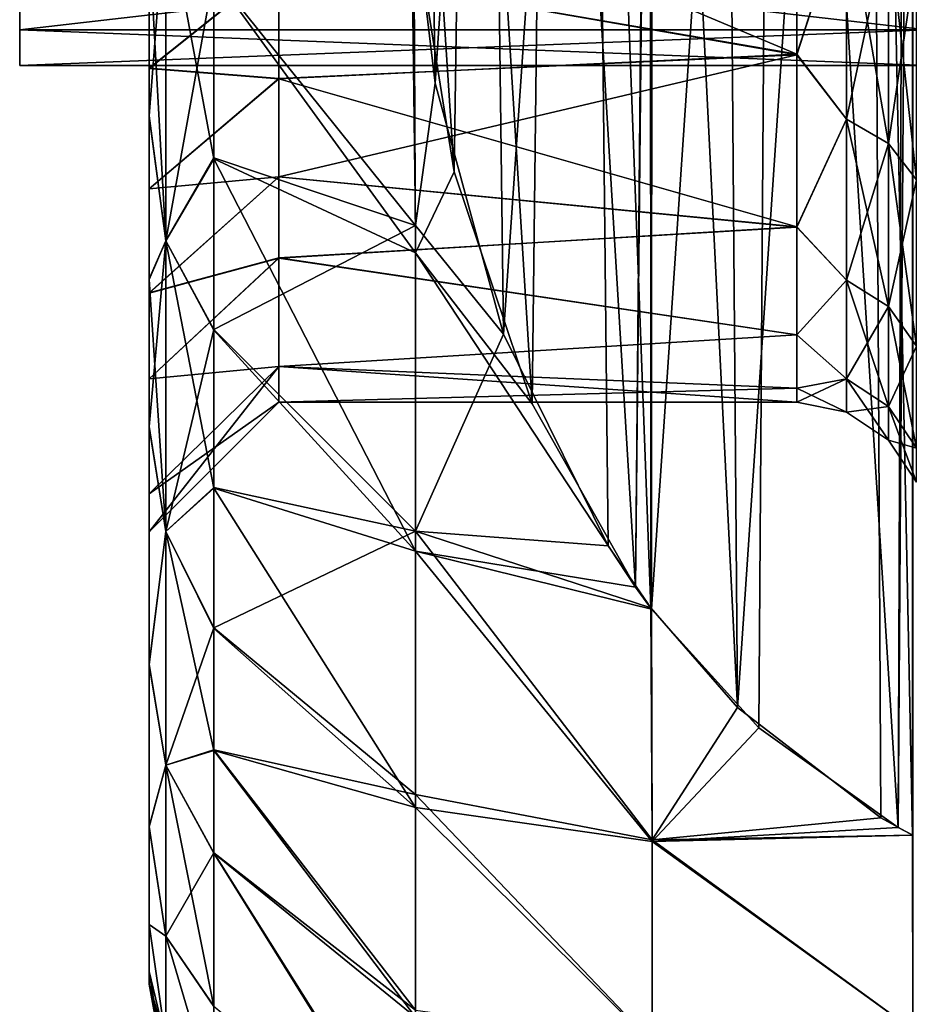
# Model space of a CAD drawing. Header units: metres. Extents: x 26 to 263, y -109 to 109.
# Tile 32 of 256: x 46.26 to 49.69, y -87.02 to -83.22. Entities that reach past the tile are written whole.
import ezdxf

# ---------------------------------------------------------------- set-up
doc = ezdxf.new("R2010")
doc.units = ezdxf.units.M
doc.layers.add('solid_500750', color=7, linetype='CONTINUOUS')

msp = doc.modelspace()

# ---------------------------------------------------------------- linework, layer by layer
at = {"layer": 'solid_500750'}
for points in [[(49.542622, -78.321304, 5.519701), (49.706978, -86.370819, 0.872309), (49.707775, -78.22921, 5.572873)], [(49.708195, -78.228745, -19.91255), (49.708607, -86.371056, -15.211586), (49.651966, -86.341187, -15.22883)], [(49.682022, -78.242271, -19.904741), (49.708195, -78.228745, -19.91255), (49.651966, -86.341187, -15.22883)], [(49.165367, -78.597954, -19.699387), (49.682022, -78.242271, -19.904741), (49.651966, -86.341187, -15.22883)], [(48.974667, -78.778877, 5.255521), (49.031025, -85.877853, 1.156923), (49.542622, -78.321304, 5.519701)], [(49.542622, -78.321304, 5.519701), (49.031025, -85.877853, 1.156923), (49.58485, -86.304192, 0.910778)], [(49.542622, -78.321304, 5.519701), (49.58485, -86.304192, 0.910778), (49.706978, -86.370819, 0.872309)], [(49.165367, -78.597954, -19.699387), (49.113888, -85.956535, -15.450908), (48.699604, -85.498718, -15.715228)], [(49.165367, -78.597954, -19.699387), (48.699604, -85.498718, -15.715228), (48.702179, -79.097832, -19.410784)], [(49.165367, -78.597954, -19.699387), (49.651966, -86.341187, -15.22883), (49.113888, -85.956535, -15.450908)], [(48.694725, -79.10778, 5.065628), (49.031025, -85.877853, 1.156923), (48.974667, -78.778877, 5.255521)], [(48.297073, -79.768188, -19.023752), (48.696095, -79.105942, -19.406101), (48.63763, -85.413712, -15.764307)], [(48.702179, -79.097832, -19.410784), (48.699604, -85.498718, -15.715228), (48.63763, -85.413712, -15.764307)], [(48.696095, -79.105942, -19.406101), (48.702179, -79.097832, -19.410784), (48.63763, -85.413712, -15.764307)], [(48.470203, -79.445717, 4.870519), (48.696159, -85.493942, 1.378577), (48.694725, -79.10778, 5.065628)], [(48.694725, -79.10778, 5.065628), (48.696159, -85.493942, 1.378577), (49.031025, -85.877853, 1.156923)], [(48.074734, -80.313316, 4.369614), (48.128632, -84.437401, 1.98857), (48.470203, -79.445717, 4.870519)], [(48.470203, -79.445717, 4.870519), (48.128632, -84.437401, 1.98857), (48.531734, -85.254822, 1.516633)], [(48.470203, -79.445717, 4.870519), (48.531734, -85.254822, 1.516633), (48.696159, -85.493942, 1.378577)], [(46.760601, -79.521568, -15.466181), (46.760601, -82.915031, -15.510414), (46.760601, -83.597572, -14.92056)], [(46.760601, -80.275581, -15.132261), (46.760601, -79.521568, -15.466181), (46.760601, -83.597572, -14.92056)], [(48.297073, -79.768188, -19.023752), (48.238617, -84.705826, -16.173004), (47.983616, -80.610291, -18.537565)], [(48.297073, -79.768188, -19.023752), (48.63763, -85.413712, -15.764307), (48.238617, -84.705826, -16.173004)], [(46.760601, -80.275581, -15.132261), (46.760601, -83.597572, -14.92056), (46.760601, -84.227089, -14.274362)], [(46.760601, -81.673523, -14.264379), (46.760601, -80.275581, -15.132261), (46.760601, -84.227089, -14.274362)], [(46.760601, -80.276329, 0.792478), (46.760601, -83.594307, 0.584229), (46.760601, -82.911545, 1.173773)], [(46.760601, -80.276329, 0.792478), (46.760601, -81.674156, -0.075506), (46.760601, -83.594307, 0.584229)], [(47.832508, -81.323021, 3.786657), (47.864216, -83.468452, 2.547995), (48.074734, -80.313316, 4.369614)], [(48.074734, -80.313316, 4.369614), (47.864216, -83.468452, 2.547995), (48.128632, -84.437401, 1.98857)], [(47.983616, -80.610291, -18.537565), (47.93718, -83.810707, -16.689806), (47.794571, -81.631348, -17.948059)], [(47.983616, -80.610291, -18.537565), (48.238617, -84.705826, -16.173004), (47.93718, -83.810707, -16.689806)], [(47.832508, -81.323021, 3.786657), (47.772121, -82.693321, 2.995516), (47.864216, -83.468452, 2.547995)], [(47.794571, -81.631348, -17.948059), (47.93718, -83.810707, -16.689806), (47.782349, -82.834419, -17.253464)], [(46.760601, -81.673523, -14.264379), (46.760601, -84.227089, -14.274362), (46.760601, -84.795982, -13.584826)], [(46.760601, -82.885246, -13.156712), (46.760601, -81.673523, -14.264379), (46.760601, -84.795982, -13.584826)], [(46.760601, -81.674156, -0.075506), (46.760601, -84.224129, -0.061744), (46.760601, -83.594307, 0.584229)], [(46.760601, -81.674156, -0.075506), (46.760601, -84.793388, -0.751157), (46.760601, -84.224129, -0.061744)], [(46.760601, -81.674156, -0.075506), (46.760601, -82.885788, -1.1833), (46.760601, -84.793388, -0.751157)], [(49.260601, -82.435799, -1.432806), (49.260601, -83.357155, -2.613774), (47.260601, -82.5159, -1.519701)], [(49.260601, -83.359253, -11.722392), (49.260601, -82.438683, -12.903514), (47.260605, -83.011276, -12.221315)], [(49.451942, -82.763931, -1.745825), (49.260601, -83.357155, -2.613774), (49.260601, -82.435799, -1.432806)], [(49.451942, -82.763931, -12.593586), (49.260601, -82.438683, -12.903514), (49.260601, -83.359253, -11.722392)], [(49.260601, -83.357155, -2.613774), (47.260601, -83.011826, -2.118828), (47.260601, -82.5159, -1.519701)], [(47.788795, -84.017548, 2.046789), (47.772121, -82.693321, 2.995516), (47.010601, -83.047615, 1.903456)], [(47.864216, -83.468452, 2.547995), (47.772121, -82.693321, 2.995516), (47.788795, -84.017548, 2.046789)], [(46.825184, -82.765228, 1.728919), (46.760601, -82.911545, 1.173773), (46.760601, -83.594307, 0.584229)], [(46.825184, -82.765228, 1.728919), (46.760601, -83.594307, 0.584229), (46.825184, -84.077682, 0.607977)], [(46.825184, -84.077682, -14.947389), (46.760601, -82.915031, -15.510414), (46.825184, -82.765228, -16.068329)], [(46.825184, -82.765228, -16.068329), (47.010601, -83.051422, -16.240034), (47.010601, -83.760704, -15.6662)], [(46.825184, -84.077682, -14.947389), (46.825184, -82.765228, -16.068329), (47.010601, -83.760704, -15.6662)], [(46.825184, -82.765228, 1.728919), (46.825184, -84.077682, 0.607977), (47.010601, -83.047615, 1.903456)], [(49.451942, -83.607574, -11.388736), (49.451942, -82.763931, -12.593586), (49.260601, -83.359253, -11.722392)], [(49.451942, -82.763931, -1.745825), (49.451942, -83.607574, -2.950675), (49.260601, -83.357155, -2.613774)], [(49.614292, -83.701561, -2.896413), (49.451942, -83.607574, -2.950675), (49.451942, -82.763931, -1.745825)], [(49.614292, -82.847061, -1.676066), (49.614292, -83.701561, -2.896413), (49.451942, -82.763931, -1.745825)], [(49.614292, -82.847061, -12.663344), (49.451942, -82.763931, -12.593586), (49.451942, -83.607574, -11.388736)], [(46.260601, -83.263603, -8.554413), (46.260601, -83.263603, -5.784997), (46.260601, -82.859451, -4.452692)], [(49.760601, -82.859451, -4.452692), (46.260601, -82.859451, -4.452692), (46.260601, -83.263603, -5.784997)], [(46.260601, -82.859451, -9.886719), (46.260601, -83.263603, -8.554413), (46.260601, -82.859451, -4.452692)], [(49.760601, -83.263603, -5.784997), (49.760601, -82.859451, -4.452692), (46.260601, -83.263603, -5.784997)], [(49.760601, -83.263603, -8.554413), (46.260601, -83.263603, -8.554413), (46.260601, -82.859451, -9.886719)], [(49.760601, -82.859451, -9.886719), (49.760601, -83.263603, -8.554413), (46.260601, -82.859451, -9.886719)], [(47.010601, -83.051422, -16.240034), (47.782349, -82.834419, -17.253464), (47.788795, -84.123718, -16.296242)], [(47.788795, -84.123718, -16.296242), (47.782349, -82.834419, -17.253464), (47.93718, -83.810707, -16.689806)], [(49.614292, -83.701561, -11.442998), (49.614292, -82.847061, -12.663344), (49.451942, -83.607574, -11.388736)], [(49.722691, -83.842232, -2.815195), (49.614292, -83.701561, -2.896413), (49.614292, -82.847061, -1.676066)], [(49.722691, -82.971497, -1.571655), (49.722691, -83.842232, -2.815195), (49.614292, -82.847061, -1.676066)], [(49.722691, -82.971497, -12.767756), (49.614292, -82.847061, -12.663344), (49.614292, -83.701561, -11.442998)], [(46.760601, -82.885246, -13.156712), (46.760601, -84.795982, -13.584826), (46.760601, -85.712837, -12.143876)], [(46.760601, -83.411102, -12.521509), (46.760601, -82.885246, -13.156712), (46.760601, -85.712837, -12.143876)], [(47.260605, -83.011276, -12.221315), (46.760601, -82.885246, -13.156712), (46.760601, -83.411102, -12.521509)], [(46.760601, -82.885788, -1.1833), (46.760601, -83.411636, -1.818612), (46.760601, -84.793388, -0.751157)], [(47.260601, -83.011826, -2.118828), (46.760601, -83.411636, -1.818612), (46.760601, -82.885788, -1.1833)], [(46.825184, -84.077682, -14.947389), (46.760601, -83.597572, -14.92056), (46.760601, -82.915031, -15.510414)], [(49.722691, -83.842232, -11.524216), (49.722691, -82.971497, -12.767756), (49.614292, -83.701561, -11.442998)], [(47.260605, -83.011276, -12.221315), (46.760601, -83.411102, -12.521509), (47.260601, -83.450966, -11.576934)], [(47.260601, -83.451477, -2.763307), (46.760601, -83.411636, -1.818612), (47.260601, -83.011826, -2.118828)], [(49.260601, -83.359253, -11.722392), (47.260605, -83.011276, -12.221315), (47.260601, -83.450966, -11.576934)], [(49.260601, -83.357155, -2.613774), (47.260601, -83.451477, -2.763307), (47.260601, -83.011826, -2.118828)], [(46.825184, -84.077682, 0.607977), (47.010601, -83.757103, 1.329948), (47.010601, -83.047615, 1.903456)], [(47.788795, -84.017548, 2.046789), (47.010601, -83.047615, 1.903456), (47.010601, -83.757103, 1.329948)], [(47.010601, -83.760704, -15.6662), (47.010601, -83.051422, -16.240034), (47.788795, -84.123718, -16.296242)], [(46.260601, -83.263603, -8.554413), (46.260601, -83.400002, -7.169705), (46.260601, -83.263603, -5.784997)], [(49.760601, -83.263603, -5.784997), (46.260601, -83.263603, -5.784997), (46.260601, -83.400002, -7.169705)], [(49.760601, -83.400002, -7.169705), (46.260601, -83.400002, -7.169705), (46.260601, -83.263603, -8.554413)], [(49.760601, -83.400002, -7.169705), (49.760601, -83.263603, -5.784997), (46.260601, -83.400002, -7.169705)], [(49.760601, -83.263603, -8.554413), (49.760601, -83.400002, -7.169705), (46.260601, -83.263603, -8.554413)], [(49.260601, -83.359253, -11.722392), (47.260601, -83.450966, -11.576934), (47.260593, -83.829926, -10.89263)], [(49.260601, -84.024101, -10.47095), (49.260601, -83.359253, -11.722392), (47.260593, -83.829926, -10.89263)], [(49.260601, -83.357155, -2.613774), (49.260601, -84.022835, -3.865491), (47.260601, -83.451477, -2.763307)], [(49.451942, -83.607574, -2.950675), (49.260601, -84.022835, -3.865491), (49.260601, -83.357155, -2.613774)], [(49.451942, -83.607574, -11.388736), (49.260601, -83.359253, -11.722392), (49.260601, -84.024101, -10.47095)], [(46.760601, -83.876358, -11.839353), (46.760601, -83.411102, -12.521509), (46.760601, -85.712837, -12.143876)], [(47.260601, -83.450966, -11.576934), (46.760601, -83.411102, -12.521509), (46.760601, -83.876358, -11.839353)], [(46.760601, -83.411636, -1.818612), (46.760601, -85.711113, -2.192271), (46.760601, -84.793388, -0.751157)], [(46.760601, -83.411636, -1.818612), (46.760601, -83.876854, -2.500866), (46.760601, -85.711113, -2.192271)], [(47.260601, -83.451477, -2.763307), (46.760601, -83.876854, -2.500866), (46.760601, -83.411636, -1.818612)], [(47.260601, -83.450966, -11.576934), (46.760601, -83.876358, -11.839353), (47.260593, -83.829926, -10.89263)], [(47.260597, -83.830376, -3.447679), (46.760601, -83.876854, -2.500866), (47.260601, -83.451477, -2.763307)], [(49.260601, -84.022835, -3.865491), (47.260597, -83.830376, -3.447679), (47.260601, -83.451477, -2.763307)], [(48.128632, -84.437401, 1.98857), (47.864216, -83.468452, 2.547995), (47.788795, -84.017548, 2.046789)], [(46.825184, -84.077682, 0.607977), (46.760601, -83.594307, 0.584229), (46.760601, -84.224129, -0.061744)], [(46.825184, -84.077682, -14.947389), (46.760601, -84.227089, -14.274362), (46.760601, -83.597572, -14.92056)], [(49.451942, -84.229179, -10.055692), (49.451942, -83.607574, -11.388736), (49.260601, -84.024101, -10.47095)], [(49.451942, -83.607574, -2.950675), (49.451942, -84.229179, -4.283719), (49.260601, -84.022835, -3.865491)], [(49.614292, -84.331161, -4.246601), (49.451942, -84.229179, -4.283719), (49.451942, -83.607574, -2.950675)], [(49.614292, -83.701561, -2.896413), (49.614292, -84.331161, -4.246601), (49.451942, -83.607574, -2.950675)], [(49.614292, -83.701561, -11.442998), (49.451942, -83.607574, -11.388736), (49.451942, -84.229179, -10.055692)], [(49.614292, -84.331161, -10.09281), (49.614292, -83.701561, -11.442998), (49.451942, -84.229179, -10.055692)], [(49.722691, -84.483803, -4.191045), (49.614292, -84.331161, -4.246601), (49.614292, -83.701561, -2.896413)], [(49.722691, -83.842232, -2.815195), (49.722691, -84.483803, -4.191045), (49.614292, -83.701561, -2.896413)], [(49.722691, -83.842232, -11.524216), (49.614292, -83.701561, -11.442998), (49.614292, -84.331161, -10.09281)], [(46.825184, -84.077682, 0.607977), (47.010601, -84.419167, 0.699963), (47.010601, -83.757103, 1.329948)], [(46.825184, -84.077682, -14.947389), (47.010601, -83.760704, -15.6662), (47.010601, -84.422493, -15.035942)], [(47.788795, -84.017548, 2.046789), (47.010601, -83.757103, 1.329948), (47.010601, -84.419167, 0.699963)], [(47.010601, -83.760704, -15.6662), (47.788795, -84.123718, -16.296242), (47.788795, -85.274231, -15.167667)], [(47.010601, -84.422493, -15.035942), (47.010601, -83.760704, -15.6662), (47.788795, -85.274231, -15.167667)], [(47.788795, -84.123718, -16.296242), (47.93718, -83.810707, -16.689806), (48.238617, -84.705826, -16.173004)], [(47.260593, -83.829926, -10.89263), (46.760601, -83.876358, -11.839353), (46.760601, -84.278358, -11.113706)], [(47.260593, -83.829926, -10.89263), (46.760601, -84.278358, -11.113706), (47.260601, -84.143326, -10.176739)], [(47.260597, -83.830376, -3.447679), (46.760601, -84.278793, -3.226582), (46.760601, -83.876854, -2.500866)], [(47.260601, -84.143661, -4.163551), (46.760601, -84.278793, -3.226582), (47.260597, -83.830376, -3.447679)], [(49.260601, -84.024101, -10.47095), (47.260593, -83.829926, -10.89263), (47.260601, -84.143326, -10.176739)], [(49.260601, -84.022835, -3.865491), (47.260601, -84.143661, -4.163551), (47.260597, -83.830376, -3.447679)], [(49.722691, -84.483803, -10.148366), (49.722691, -83.842232, -11.524216), (49.614292, -84.331161, -10.09281)], [(46.760601, -83.876358, -11.839353), (46.760601, -85.712837, -12.143876), (46.760601, -86.338768, -10.713557)], [(46.760601, -84.278358, -11.113706), (46.760601, -83.876358, -11.839353), (46.760601, -86.338768, -10.713557)], [(46.760601, -83.876854, -2.500866), (46.760601, -84.278793, -3.226582), (46.760601, -85.711113, -2.192271)], [(47.788795, -85.19812, 0.912852), (47.788795, -84.017548, 2.046789), (47.010601, -84.419167, 0.699963)], [(49.260601, -84.022835, -3.865491), (49.260601, -84.440002, -5.095981), (47.260601, -84.143661, -4.163551)], [(49.260601, -84.44059, -9.241139), (49.260601, -84.024101, -10.47095), (47.260601, -84.143326, -10.176739)], [(48.128632, -84.437401, 1.98857), (47.788795, -84.017548, 2.046789), (47.788795, -85.19812, 0.912852)], [(49.451942, -84.229179, -4.283719), (49.260601, -84.440002, -5.095981), (49.260601, -84.022835, -3.865491)], [(49.451942, -84.229179, -10.055692), (49.260601, -84.024101, -10.47095), (49.260601, -84.44059, -9.241139)], [(46.825184, -84.077682, 0.607977), (46.760601, -84.224129, -0.061744), (46.760601, -84.793388, -0.751157)], [(46.825184, -84.077682, 0.607977), (46.760601, -84.793388, -0.751157), (46.825184, -85.198624, -0.704476)], [(46.825184, -85.198624, -13.634934), (46.760601, -84.227089, -14.274362), (46.825184, -84.077682, -14.947389)], [(46.825184, -84.077682, -14.947389), (47.010601, -84.422493, -15.035942), (47.010601, -85.031944, -14.353418)], [(46.825184, -85.198624, -13.634934), (46.825184, -84.077682, -14.947389), (47.010601, -85.031944, -14.353418)], [(46.825184, -84.077682, 0.607977), (46.825184, -85.198624, -0.704476), (47.010601, -84.419167, 0.699963)], [(47.260601, -84.143326, -10.176739), (46.760601, -84.278358, -11.113706), (46.760601, -84.610054, -10.355361)], [(47.260601, -84.143326, -10.176739), (46.760601, -84.610054, -10.355361), (47.260574, -84.562393, -8.683925)], [(47.260601, -84.143661, -4.163551), (46.760601, -84.610382, -3.984907), (46.760601, -84.278793, -3.226582)], [(47.260582, -84.5625, -5.656055), (46.760601, -84.610382, -3.984907), (47.260601, -84.143661, -4.163551)], [(49.260601, -84.44059, -9.241139), (47.260601, -84.143326, -10.176739), (47.260574, -84.562393, -8.683925)], [(49.260601, -84.440002, -5.095981), (47.260582, -84.5625, -5.656055), (47.260601, -84.143661, -4.163551)], [(47.788795, -84.123718, -16.296242), (48.238617, -84.705826, -16.173004), (48.63763, -85.413712, -15.764307)], [(47.788795, -85.274231, -15.167667), (47.788795, -84.123718, -16.296242), (48.63763, -85.413712, -15.764307)], [(46.825184, -85.198624, -13.634934), (46.760601, -84.795982, -13.584826), (46.760601, -84.227089, -14.274362)], [(49.451942, -84.609871, -8.634959), (49.451942, -84.229179, -10.055692), (49.260601, -84.44059, -9.241139)], [(49.451942, -84.229179, -4.283719), (49.451942, -84.609871, -5.704452), (49.260601, -84.440002, -5.095981)], [(49.614292, -84.716743, -5.685606), (49.451942, -84.609871, -5.704452), (49.451942, -84.229179, -4.283719)], [(49.614292, -84.331161, -4.246601), (49.614292, -84.716743, -5.685606), (49.451942, -84.229179, -4.283719)], [(49.614292, -84.331161, -10.09281), (49.451942, -84.229179, -10.055692), (49.451942, -84.609871, -8.634959)], [(46.760601, -84.610054, -10.355361), (46.760601, -84.278358, -11.113706), (46.760601, -86.338768, -10.713557)], [(46.760601, -84.278793, -3.226582), (46.760601, -86.337807, -3.623127), (46.760601, -85.711113, -2.192271)], [(46.760601, -84.278793, -3.226582), (46.760601, -84.610382, -3.984907), (46.760601, -86.337807, -3.623127)], [(49.614292, -84.716743, -8.653805), (49.614292, -84.331161, -10.09281), (49.451942, -84.609871, -8.634959)], [(49.722691, -84.876709, -5.6574), (49.614292, -84.716743, -5.685606), (49.614292, -84.331161, -4.246601)], [(49.722691, -84.483803, -4.191045), (49.722691, -84.876709, -5.6574), (49.614292, -84.331161, -4.246601)], [(49.722691, -84.483803, -10.148366), (49.614292, -84.331161, -10.09281), (49.614292, -84.716743, -8.653805)], [(46.825184, -85.198624, -0.704476), (47.010601, -85.028969, 0.017622), (47.010601, -84.419167, 0.699963)], [(47.788795, -85.19812, 0.912852), (47.010601, -84.419167, 0.699963), (47.010601, -85.028969, 0.017622)], [(47.010601, -85.031944, -14.353418), (47.010601, -84.422493, -15.035942), (47.788795, -85.274231, -15.167667)], [(49.260601, -84.64637, -8.117369), (49.260601, -84.44059, -9.241139), (47.260574, -84.562393, -8.683925)], [(49.260601, -84.440002, -5.095981), (49.260601, -84.646233, -6.220786), (47.260582, -84.5625, -5.656055)], [(48.531734, -85.254822, 1.516633), (48.128632, -84.437401, 1.98857), (47.788795, -85.19812, 0.912852)], [(49.451942, -84.609871, -5.704452), (49.260601, -84.646233, -6.220786), (49.260601, -84.440002, -5.095981)], [(49.451942, -84.609871, -8.634959), (49.260601, -84.44059, -9.241139), (49.260601, -84.64637, -8.117369)], [(49.722691, -84.876709, -8.682011), (49.722691, -84.483803, -10.148366), (49.614292, -84.716743, -8.653805)], [(47.260574, -84.562393, -8.683925), (46.760601, -85.054039, -8.773311), (46.760601, -85.199997, -7.169705)], [(47.260574, -84.562393, -8.683925), (46.760601, -85.199997, -7.169705), (47.260601, -84.699997, -7.169705)], [(47.260574, -84.562393, -8.683925), (46.760601, -84.610054, -10.355361), (46.760601, -85.054039, -8.773311)], [(47.260582, -84.5625, -5.656055), (46.760601, -85.054138, -5.566627), (46.760601, -84.610382, -3.984907)], [(47.260582, -84.5625, -5.656055), (47.260601, -84.699997, -7.169705), (46.760601, -85.054138, -5.566627)], [(49.260601, -84.64637, -8.117369), (47.260574, -84.562393, -8.683925), (47.260601, -84.699997, -7.169705)], [(47.260582, -84.5625, -5.656055), (49.260601, -84.699997, -7.169705), (47.260601, -84.699997, -7.169705)], [(49.260601, -84.646233, -6.220786), (49.260601, -84.699997, -7.169705), (47.260582, -84.5625, -5.656055)], [(46.760601, -84.610054, -10.355361), (46.760601, -86.338768, -10.713557), (46.760601, -86.715263, -9.371068)], [(46.760601, -85.054039, -8.773311), (46.760601, -84.610054, -10.355361), (46.760601, -86.715263, -9.371068)], [(46.760601, -84.610382, -3.984907), (46.760601, -86.714844, -4.966379), (46.760601, -86.337807, -3.623127)], [(46.760601, -84.610382, -3.984907), (46.760601, -85.054138, -5.566627), (46.760601, -86.714844, -4.966379)], [(49.451942, -84.609871, -8.634959), (49.260601, -84.64637, -8.117369), (49.260601, -84.699997, -7.169705)], [(49.451942, -84.609871, -8.634959), (49.260601, -84.699997, -7.169705), (49.451942, -84.73806, -7.169705)], [(49.451942, -84.609871, -5.704452), (49.451942, -84.73806, -7.169705), (49.260601, -84.646233, -6.220786)], [(49.614292, -84.846588, -7.169705), (49.451942, -84.73806, -7.169705), (49.451942, -84.609871, -5.704452)], [(49.614292, -84.716743, -8.653805), (49.451942, -84.609871, -8.634959), (49.451942, -84.73806, -7.169705)], [(49.614292, -84.716743, -5.685606), (49.614292, -84.846588, -7.169705), (49.451942, -84.609871, -5.704452)], [(49.260601, -84.699997, -7.169705), (49.260601, -84.64637, -8.117369), (47.260601, -84.699997, -7.169705)], [(49.451942, -84.73806, -7.169705), (49.260601, -84.699997, -7.169705), (49.260601, -84.646233, -6.220786)], [(47.260601, -84.699997, -7.169705), (46.760601, -85.199997, -7.169705), (46.760601, -85.054138, -5.566627)], [(49.614292, -84.716743, -8.653805), (49.451942, -84.73806, -7.169705), (49.614292, -84.846588, -7.169705)], [(49.722691, -85.009018, -7.169705), (49.614292, -84.846588, -7.169705), (49.614292, -84.716743, -5.685606)], [(49.722691, -84.876709, -8.682011), (49.614292, -84.716743, -8.653805), (49.614292, -84.846588, -7.169705)], [(49.722691, -84.876709, -5.6574), (49.722691, -85.009018, -7.169705), (49.614292, -84.716743, -5.685606)], [(46.825184, -85.198624, -0.704476), (46.760601, -84.793388, -0.751157), (46.760601, -85.711113, -2.192271)], [(46.825184, -85.198624, -13.634934), (46.760601, -85.712837, -12.143876), (46.760601, -84.795982, -13.584826)], [(49.722691, -84.876709, -8.682011), (49.614292, -84.846588, -7.169705), (49.722691, -85.009018, -7.169705)], [(46.825184, -85.198624, -0.704476), (47.010601, -85.570053, -0.69525), (47.010601, -85.028969, 0.017622)], [(46.825184, -85.198624, -13.634934), (47.010601, -85.031944, -14.353418), (47.010601, -85.572617, -13.640494)], [(47.788795, -85.19812, 0.912852), (47.010601, -85.028969, 0.017622), (47.010601, -85.570053, -0.69525)], [(47.010601, -85.031944, -14.353418), (47.788795, -85.274231, -15.167667), (47.788795, -86.263443, -13.895333)], [(47.010601, -85.572617, -13.640494), (47.010601, -85.031944, -14.353418), (47.788795, -86.263443, -13.895333)], [(46.760601, -85.054039, -8.773311), (46.760601, -86.897545, -8.175459), (46.760601, -86.945755, -7.169705)], [(46.760601, -85.054039, -8.773311), (46.760601, -86.945755, -7.169705), (46.760601, -85.199997, -7.169705)], [(46.760601, -85.054039, -8.773311), (46.760601, -86.715263, -9.371068), (46.760601, -86.897545, -8.175459)], [(46.760601, -85.054138, -5.566627), (46.760601, -86.897446, -6.162923), (46.760601, -86.714844, -4.966379)], [(46.760601, -85.054138, -5.566627), (46.760601, -85.199997, -7.169705), (46.760601, -86.897446, -6.162923)], [(46.825184, -85.198624, -0.704476), (46.760601, -85.711113, -2.192271), (46.825184, -86.100449, -2.176126)], [(46.825184, -86.100449, -12.163285), (46.760601, -85.712837, -12.143876), (46.825184, -85.198624, -13.634934)], [(46.760601, -85.199997, -7.169705), (46.760601, -86.945755, -7.169705), (46.760601, -86.897446, -6.162923)], [(46.825184, -85.198624, -13.634934), (47.010601, -85.572617, -13.640494), (47.010601, -86.043388, -12.9072)], [(46.825184, -86.100449, -12.163285), (46.825184, -85.198624, -13.634934), (47.010601, -86.043388, -12.9072)], [(46.825184, -85.198624, -0.704476), (46.825184, -86.100449, -2.176126), (47.010601, -85.570053, -0.69525)], [(47.788795, -86.213692, -0.370962), (47.788795, -85.19812, 0.912852), (47.010601, -85.570053, -0.69525)], [(48.702442, -86.388512, 0.306525), (47.788795, -85.19812, 0.912852), (47.788795, -86.213692, -0.370962)], [(48.696159, -85.493942, 1.378577), (48.531734, -85.254822, 1.516633), (47.788795, -85.19812, 0.912852)], [(48.702442, -86.388512, 0.306525), (48.696159, -85.493942, 1.378577), (47.788795, -85.19812, 0.912852)], [(47.788795, -85.274231, -15.167667), (48.699604, -85.498718, -15.715228), (48.702442, -86.39566, -14.636278)], [(47.788795, -85.274231, -15.167667), (48.63763, -85.413712, -15.764307), (48.699604, -85.498718, -15.715228)], [(47.788795, -86.263443, -13.895333), (47.788795, -85.274231, -15.167667), (48.702442, -86.39566, -14.636278)], [(49.031025, -85.877853, 1.156923), (48.696159, -85.493942, 1.378577), (48.702442, -86.388512, 0.306525)], [(48.702442, -86.39566, -14.636278), (48.699604, -85.498718, -15.715228), (49.113888, -85.956535, -15.450908)], [(46.825184, -86.100449, -2.176126), (47.010601, -86.041283, -1.428629), (47.010601, -85.570053, -0.69525)], [(47.788795, -86.213692, -0.370962), (47.010601, -85.570053, -0.69525), (47.010601, -86.041283, -1.428629)], [(47.010601, -86.043388, -12.9072), (47.010601, -85.572617, -13.640494), (47.788795, -86.263443, -13.895333)], [(46.825184, -86.100449, -2.176126), (46.760601, -85.711113, -2.192271), (46.760601, -86.337807, -3.623127)], [(46.825184, -86.100449, -12.163285), (46.760601, -86.338768, -10.713557), (46.760601, -85.712837, -12.143876)], [(49.58485, -86.304192, 0.910778), (49.031025, -85.877853, 1.156923), (48.702442, -86.388512, 0.306525)], [(48.702442, -86.39566, -14.636278), (49.113888, -85.956535, -15.450908), (49.651966, -86.341187, -15.22883)], [(46.825184, -86.100449, -2.176126), (47.010601, -86.438553, -2.16349), (47.010601, -86.041283, -1.428629)], [(46.825184, -86.100449, -12.163285), (47.010601, -86.043388, -12.9072), (47.010601, -86.440231, -12.172522)], [(47.788795, -87.045441, -1.780846), (47.010601, -86.041283, -1.428629), (47.010601, -86.438553, -2.16349)], [(47.788795, -87.045441, -1.780846), (47.788795, -86.213692, -0.370962), (47.010601, -86.041283, -1.428629)], [(47.010601, -86.043388, -12.9072), (47.788795, -86.263443, -13.895333), (47.788795, -87.073563, -12.502111)], [(47.010601, -86.440231, -12.172522), (47.010601, -86.043388, -12.9072), (47.788795, -87.073563, -12.502111)], [(46.825184, -86.100449, -2.176126), (46.760601, -86.337807, -3.623127), (46.825184, -86.760963, -3.770733)], [(46.825184, -86.760963, -10.568678), (46.760601, -86.338768, -10.713557), (46.825184, -86.100449, -12.163285)], [(46.825184, -86.100449, -12.163285), (47.010601, -86.440231, -12.172522), (47.010601, -87.031418, -10.731895)], [(46.825184, -86.760963, -10.568678), (46.825184, -86.100449, -12.163285), (47.010601, -87.031418, -10.731895)], [(46.825184, -86.100449, -2.176126), (46.825184, -86.760963, -3.770733), (47.010601, -86.438553, -2.16349)], [(48.702442, -87.170189, -0.883924), (47.788795, -86.213692, -0.370962), (47.788795, -87.045441, -1.780846)], [(48.702442, -87.170189, -0.883924), (48.702442, -86.388512, 0.306525), (47.788795, -86.213692, -0.370962)], [(47.788795, -86.263443, -13.895333), (48.702442, -86.39566, -14.636278), (48.702442, -87.171486, -13.453241)], [(47.788795, -87.073563, -12.502111), (47.788795, -86.263443, -13.895333), (48.702442, -87.171486, -13.453241)], [(49.706978, -86.370819, 0.872309), (49.58485, -86.304192, 0.910778), (48.702442, -86.388512, 0.306525)], [(46.825184, -86.760963, -3.770733), (46.760601, -86.337807, -3.623127), (46.760601, -86.714844, -4.966379)], [(46.825184, -86.760963, -10.568678), (46.760601, -86.715263, -9.371068), (46.760601, -86.338768, -10.713557)], [(48.702442, -86.39566, -14.636278), (49.651966, -86.341187, -15.22883), (49.708607, -86.371056, -15.211586)], [(49.708447, -87.121803, -0.170404), (49.706978, -86.370819, 0.872309), (48.702442, -86.388512, 0.306525)], [(48.702442, -86.39566, -14.636278), (49.708607, -86.371056, -15.211586), (49.708447, -87.122452, -14.168008)], [(49.708447, -87.121803, -0.170404), (48.702442, -86.388512, 0.306525), (48.702442, -87.170189, -0.883924)], [(48.702442, -87.171486, -13.453241), (48.702442, -86.39566, -14.636278), (49.708447, -87.122452, -14.168008)], [(46.825184, -86.760963, -3.770733), (47.010601, -87.030487, -3.604707), (47.010601, -86.438553, -2.16349)], [(47.788795, -87.677925, -3.290656), (47.010601, -86.438553, -2.16349), (47.010601, -87.030487, -3.604707)], [(47.788795, -87.677925, -3.290656), (47.788795, -87.045441, -1.780846), (47.010601, -86.438553, -2.16349)], [(47.010601, -86.440231, -12.172522), (47.788795, -87.073563, -12.502111), (47.788795, -87.690041, -11.013042)], [(47.010601, -87.031418, -10.731895), (47.010601, -86.440231, -12.172522), (47.788795, -87.690041, -11.013042)], [(46.825184, -87.163887, -5.449035), (46.760601, -86.714844, -4.966379), (46.760601, -86.897446, -6.162923)], [(46.825184, -86.760963, -3.770733), (46.760601, -86.714844, -4.966379), (46.825184, -87.163887, -5.449035)], [(46.825184, -87.163887, -8.890376), (46.760601, -86.897545, -8.175459), (46.760601, -86.715263, -9.371068)], [(46.825184, -87.163887, -8.890376), (46.760601, -86.715263, -9.371068), (46.825184, -86.760963, -10.568678)], [(46.825184, -86.760963, -10.568678), (47.010601, -87.031418, -10.731895), (47.010601, -87.388008, -9.385226)], [(46.825184, -87.163887, -8.890376), (46.825184, -86.760963, -10.568678), (47.010601, -87.388008, -9.385226)], [(46.825184, -86.760963, -3.770733), (47.010601, -87.387611, -4.952176), (47.010601, -87.030487, -3.604707)], [(46.825184, -86.760963, -3.770733), (46.825184, -87.163887, -5.449035), (47.010601, -87.387611, -4.952176)], [(46.825184, -87.163887, -5.449035), (46.760601, -86.897446, -6.162923), (46.760601, -86.945755, -7.169705)], [(46.825184, -87.299301, -7.169705), (46.760601, -86.945755, -7.169705), (46.760601, -86.897545, -8.175459)], [(46.825184, -87.163887, -8.890376), (46.825184, -87.299301, -7.169705), (46.760601, -86.897545, -8.175459)], [(46.825184, -87.163887, -5.449035), (46.760601, -86.945755, -7.169705), (46.825184, -87.299301, -7.169705)]]:
    msp.add_3dface(points, dxfattribs=at)

doc.saveas('drawing.dxf')
